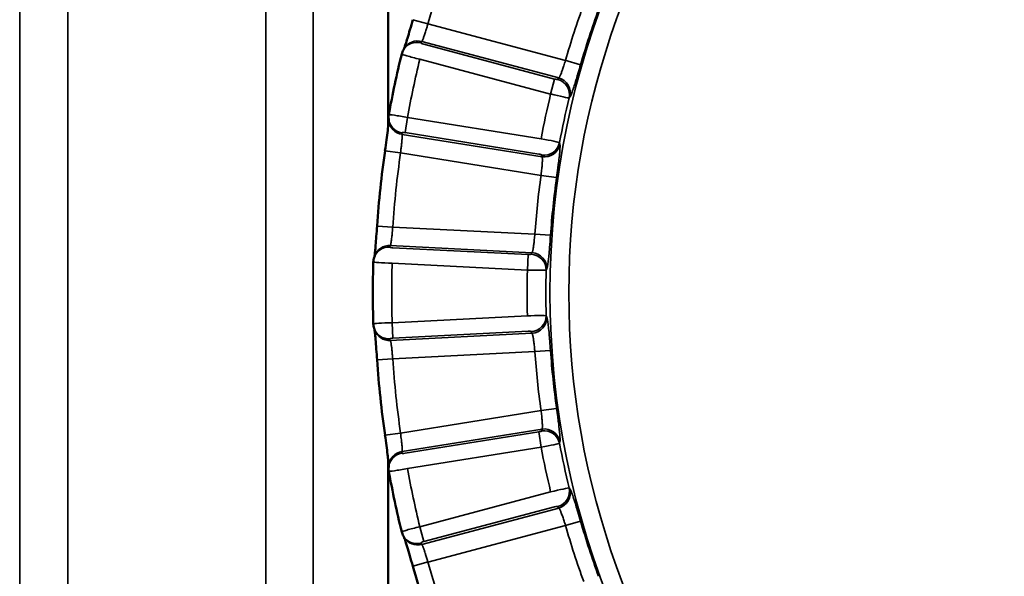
# Model space of a CAD drawing. Header units: millimetres. Extents: x 38 to 2514, y 38 to 1622.
# Tile 31 of 244: x 378 to 394, y 802 to 811. Entities that reach past the tile are written whole.
import ezdxf

# ---------------------------------------------------------------- set-up
doc = ezdxf.new("R2010")
doc.units = ezdxf.units.MM
doc.header["$LTSCALE"] = 7.692308
doc.layers.add('Visible (ISO)', color=7, linetype='Continuous', lineweight=50)
doc.layers.add('Visible Narrow (ISO)', color=7, linetype='Continuous', lineweight=35)

msp = doc.modelspace()

# ---------------------------------------------------------------- linework, layer by layer
at = {"layer": 'Visible (ISO)'}
for p, q in [((384.069, 926.954), (384.069, 808.995)), ((384.069, 803.69), (384.069, 775.343))]:
    msp.add_line(p, q, dxfattribs=at)
for radius, start, end in [(15.984, 166.2345, 169.7655), (15.952, 171.8333, 176.1667), (15.984, 178.2345, 181.7655), (15.952, 183.8333, 188.1667), (15.984, 190.2345, 193.7655), (15.952, 195.8333, 200.1667)]:
    msp.add_arc((399.808, 806.343), radius, start, end, dxfattribs=at)
for centre, major_axis, start_param, end_param in [((384.574, 810.074), (-0.291, 0.072), 6.283173, 6.283267), ((384.131, 806.825), (0.3, -0.01), 3.14158, 3.141675), ((384.374, 803.555), (0.295, 0.053), 3.14158, 3.141675)]:
    msp.add_ellipse(centre, major_axis=major_axis, ratio=0.029972, start_param=start_param, end_param=end_param, dxfattribs=at)
for points, knots in [([(384.319, 810.228), (384.319, 810.228), (384.319, 810.229), (384.321, 810.234), (384.324, 810.242), (384.332, 810.265), (384.338, 810.283), (384.354, 810.332), (384.364, 810.364), (384.387, 810.441), (384.401, 810.488), (384.43, 810.587), (384.445, 810.641), (384.46, 810.695)], [0.01028054, 0.01028054, 0.01028054, 0.01028054, 0.01092593, 0.01092593, 0.01811358, 0.01811358, 0.02865697, 0.02865697, 0.04240447, 0.04240447, 0.05820345, 0.05820345, 0.0749753, 0.0749753, 0.0749753, 0.0749753]), ([(384.017, 808.609), (384.025, 808.666), (384.033, 808.725), (384.048, 808.833), (384.055, 808.885), (384.066, 808.974), (384.071, 809.013), (384.075, 809.056), (384.076, 809.068), (384.077, 809.084), (384.077, 809.09), (384.078, 809.093)], [0, 0, 0, 0, 0.01747251, 0.01747251, 0.03465598, 0.03465598, 0.05137648, 0.05137648, 0.05892111, 0.05892111, 0.0646299, 0.0646299, 0.0646299, 0.0646299]), ([(383.85, 806.923), (383.85, 806.923), (383.85, 806.924), (383.851, 806.929), (383.852, 806.937), (383.855, 806.962), (383.857, 806.981), (383.862, 807.031), (383.865, 807.066), (383.872, 807.146), (383.876, 807.194), (383.883, 807.297), (383.887, 807.353), (383.891, 807.409)], [0.01028054, 0.01028054, 0.01028054, 0.01028054, 0.01092592, 0.01092592, 0.01811354, 0.01811354, 0.02865696, 0.02865696, 0.04240446, 0.04240446, 0.05820343, 0.05820343, 0.0749753, 0.0749753, 0.0749753, 0.0749753]), ([(383.891, 805.276), (383.887, 805.334), (383.883, 805.393), (383.875, 805.502), (383.871, 805.554), (383.863, 805.644), (383.86, 805.683), (383.855, 805.726), (383.853, 805.737), (383.851, 805.753), (383.85, 805.759), (383.85, 805.763)], [0, 0, 0, 0, 0.01747251, 0.01747251, 0.03465598, 0.03465598, 0.05137648, 0.05137648, 0.05892111, 0.05892111, 0.0646299, 0.0646299, 0.0646299, 0.0646299]), ([(384.078, 803.592), (384.078, 803.593), (384.078, 803.593), (384.077, 803.599), (384.077, 803.607), (384.075, 803.631), (384.073, 803.651), (384.067, 803.701), (384.063, 803.735), (384.053, 803.815), (384.047, 803.863), (384.033, 803.965), (384.025, 804.021), (384.017, 804.077)], [0.01028054, 0.01028054, 0.01028054, 0.01028054, 0.01092592, 0.01092592, 0.01811354, 0.01811354, 0.02865696, 0.02865696, 0.04240446, 0.04240446, 0.05820343, 0.05820343, 0.0749753, 0.0749753, 0.0749753, 0.0749753]), ([(384.46, 801.99), (384.445, 802.046), (384.428, 802.103), (384.398, 802.208), (384.383, 802.258), (384.357, 802.344), (384.345, 802.381), (384.332, 802.422), (384.328, 802.433), (384.322, 802.449), (384.32, 802.454), (384.319, 802.457)], [0, 0, 0, 0, 0.01747251, 0.01747251, 0.03465598, 0.03465598, 0.05137648, 0.05137648, 0.05892111, 0.05892111, 0.0646299, 0.0646299, 0.0646299, 0.0646299])]:
    msp.add_open_spline(points, degree=3, knots=knots, dxfattribs=at)
for points in [[(384.283, 810.146), (384.289, 810.17), (384.298, 810.193), (384.31, 810.214)], [(384.31, 810.214), (384.315, 810.221), (384.319, 810.229), (384.324, 810.236)], [(384.076, 809.11), (384.073, 809.134), (384.074, 809.159), (384.078, 809.183)], [(384.079, 809.084), (384.078, 809.092), (384.077, 809.101), (384.076, 809.11)], [(383.831, 806.835), (383.832, 806.859), (383.837, 806.884), (383.844, 806.907)], [(383.844, 806.907), (383.847, 806.915), (383.85, 806.924), (383.853, 806.932)], [(383.844, 805.779), (383.837, 805.802), (383.832, 805.826), (383.831, 805.85)], [(383.853, 805.753), (383.85, 805.762), (383.847, 805.77), (383.844, 805.779)], [(384.078, 803.503), (384.074, 803.527), (384.073, 803.551), (384.076, 803.576)], [(384.076, 803.576), (384.077, 803.584), (384.078, 803.593), (384.079, 803.602)], [(384.31, 802.472), (384.298, 802.493), (384.289, 802.516), (384.283, 802.539)], [(384.324, 802.449), (384.319, 802.457), (384.315, 802.464), (384.31, 802.472)]]:
    msp.add_open_spline(points, degree=3, dxfattribs=at)
at = {"layer": 'Visible Narrow (ISO)'}
for p, q in [((382.122, 775.343), (382.122, 929.943)), ((378.971, 927.247), (378.971, 775.343)), ((378.203, 924.943), (378.203, 775.343)), ((382.872, 775.343), (382.872, 824.843)), ((384.701, 810.627), (384.46, 810.695)), ((386.89, 810.045), (384.701, 810.627)), ((384.589, 810.325), (384.602, 810.347)), ((386.784, 809.767), (384.602, 810.347)), ((386.717, 809.749), (384.635, 810.303)), ((386.654, 809.511), (384.572, 810.065)), ((386.879, 810.048), (387.129, 809.976)), ((386.717, 809.749), (386.654, 809.511)), ((386.784, 809.767), (386.768, 809.744)), ((386.963, 809.47), (386.947, 809.448)), ((384.336, 808.896), (384.375, 809.139)), ((384.375, 809.139), (386.503, 808.798)), ((384.288, 808.869), (384.285, 808.895)), ((384.288, 808.869), (386.517, 808.512)), ((384.336, 808.896), (386.464, 808.555)), ((386.796, 808.737), (386.801, 808.71)), ((384.264, 808.573), (384.017, 808.609)), ((384.264, 808.573), (386.501, 808.215)), ((386.511, 808.539), (386.517, 808.512)), ((386.501, 808.215), (386.748, 808.18)), ((384.14, 807.392), (383.891, 807.409)), ((386.403, 807.278), (384.14, 807.392)), ((386.402, 807.278), (386.651, 807.261)), ((384.094, 807.074), (384.102, 807.099)), ((386.357, 806.984), (384.102, 807.099)), ((386.295, 806.953), (384.143, 807.062)), ((386.295, 806.953), (386.283, 806.707)), ((386.357, 806.984), (386.345, 806.959)), ((386.283, 806.707), (384.131, 806.816)), ((386.593, 806.731), (386.582, 806.706)), ((384.131, 805.869), (386.283, 805.978)), ((384.143, 805.623), (384.131, 805.869)), ((386.582, 805.979), (386.593, 805.954)), ((384.102, 805.587), (386.357, 805.701)), ((384.143, 805.623), (386.295, 805.732)), ((386.345, 805.727), (386.357, 805.701)), ((384.102, 805.587), (384.094, 805.612)), ((384.14, 805.293), (386.403, 805.408)), ((386.403, 805.408), (386.651, 805.425)), ((384.14, 805.293), (383.891, 805.276)), ((386.501, 804.47), (384.264, 804.112)), ((386.501, 804.47), (386.748, 804.505)), ((386.517, 804.174), (384.288, 803.817)), ((386.464, 804.13), (384.336, 803.789)), ((386.464, 804.13), (386.503, 803.887)), ((386.517, 804.174), (386.511, 804.146)), ((384.264, 804.112), (384.017, 804.077)), ((386.801, 803.975), (386.796, 803.948)), ((384.285, 803.791), (384.288, 803.817)), ((386.503, 803.887), (384.375, 803.546)), ((386.947, 803.238), (386.963, 803.215)), ((384.572, 802.62), (386.654, 803.174)), ((384.602, 802.338), (386.784, 802.918)), ((384.635, 802.382), (386.717, 802.936)), ((386.768, 802.941), (386.784, 802.918)), ((384.635, 802.382), (384.572, 802.62)), ((384.701, 802.058), (386.89, 802.641)), ((386.89, 802.641), (387.13, 802.71)), ((384.602, 802.338), (384.589, 802.361)), ((384.703, 802.059), (384.46, 801.99))]:
    msp.add_line(p, q, dxfattribs=at)
msp.add_circle((399.808, 806.343), 13.165, dxfattribs=at)
for radius, start, end in [(12.865, 101.7609, 258.2391), (15.702, 159.8333, 164.1667), (13.438, 159.9907, 164.0093), (13.188, 159.9907, 164.0093), (15.684, 166.2703, 169.7297), (13.53, 166.4567, 169.5433), (13.23, 166.4268, 169.5732), (15.702, 171.8333, 176.1667), (13.438, 171.9907, 176.0093), (13.188, 171.9907, 176.0093), (15.684, 178.2703, 181.7297), (13.53, 178.4567, 181.5433), (13.23, 178.4268, 181.5732), (13.438, 183.9907, 188.0093), (13.188, 183.9907, 188.0093), (15.702, 183.8333, 188.1667), (13.53, 190.4567, 193.5433), (13.23, 190.4268, 193.5732), (15.684, 190.2703, 193.7297), (13.438, 195.9907, 200.0093), (13.188, 195.9907, 200.0093), (15.702, 195.8333, 200.1667)]:
    msp.add_arc((399.808, 806.343), radius, start, end, dxfattribs=at)
for centre, major_axis, ratio, start_param, end_param in [((384.526, 810.087), (-0.216, 0.127), 0.983666, 4.978868, 6.283144), ((384.539, 810.11), (-0.215, 0.127), 0.983653, 4.980313, 6.283184), ((384.637, 810.312), (-0.0483, 0.0129), 0.176225, 6.234321, 7.857242), ((384.574, 810.074), (-0.291, 0.072), 0.029972, 0.000082, 1.570883), ((386.72, 809.758), (-0.0483, 0.0129), 0.176316, 1.575494, 3.075836), ((386.704, 809.506), (0.204, -0.145), 0.982743, 0.386672, 1.9226), ((386.721, 809.529), (0.204, -0.145), 0.982722, 0.386424, 1.924252), ((386.656, 809.52), (-0.291, 0.071), 0.028764, 1.57089, 3.071873), ((384.374, 809.13), (-0.295, 0.052), 0.029968, 4.712299, 6.283132), ((384.324, 809.138), (-0.248, -0.028), 0.983666, 0, 1.304318), ((384.327, 809.112), (-0.248, -0.028), 0.983653, 0, 1.302871), ((384.335, 808.887), (-0.0494, 0.0079), 0.176333, 4.709078, 6.331716), ((386.501, 808.79), (-0.295, 0.053), 0.028769, 3.211312, 4.712293), ((386.55, 808.782), (0.245, 0.049), 0.982743, 4.360586, 5.896514), ((386.556, 808.755), (0.245, 0.05), 0.982722, 4.358933, 5.89676), ((386.462, 808.546), (-0.0494, 0.0079), 0.176261, 3.207208, 4.707216), ((384.081, 806.828), (-0.237, 0.079), 0.983666, 4.978868, 6.283144), ((384.09, 806.853), (-0.237, 0.079), 0.983653, 4.980313, 6.283184), ((384.144, 807.071), (0.05, -0.0026), 0.176224, 3.092726, 4.715655), ((386.296, 806.962), (0.05, -0.0026), 0.176317, 4.717086, 6.217428), ((386.333, 806.713), (0.229, -0.099), 0.982743, 0.386672, 1.9226), ((386.344, 806.739), (0.229, -0.1), 0.982722, 0.386424, 1.924252), ((384.131, 806.825), (0.3, -0.01), 0.029972, 3.141675, 4.712476), ((386.283, 806.716), (0.3, -0.009), 0.028766, 4.7125, 6.213461), ((384.131, 805.86), (0.3, 0.01), 0.029968, 1.570706, 3.141539), ((386.283, 805.97), (0.3, 0.009), 0.028769, 0.06972, 1.5707), ((386.333, 805.973), (0.229, 0.099), 0.982743, 4.360586, 5.896514), ((386.344, 805.947), (0.229, 0.1), 0.982722, 4.358933, 5.89676), ((384.081, 805.858), (-0.237, -0.079), 0.983666, 0, 1.304318), ((384.09, 805.833), (-0.237, -0.079), 0.983653, 0, 1.302871), ((386.295, 805.724), (0.05, 0.0026), 0.176261, 0.065616, 1.565624), ((384.144, 805.615), (0.05, 0.0026), 0.176333, 1.567486, 3.190123), ((386.462, 804.139), (0.0494, 0.0079), 0.176317, 4.717086, 6.217428), ((386.55, 803.903), (0.245, -0.049), 0.982743, 0.386672, 1.9226), ((386.556, 803.931), (0.245, -0.05), 0.982722, 0.386424, 1.924252), ((384.327, 803.574), (-0.248, 0.028), 0.983653, 4.980313, 6.283184), ((386.501, 803.896), (0.295, 0.053), 0.028764, 4.712483, 6.213466), ((384.324, 803.548), (-0.248, 0.028), 0.983666, 4.978868, 6.283144), ((384.335, 803.798), (0.0494, 0.0079), 0.176224, 3.092726, 4.715655), ((384.374, 803.555), (0.295, 0.053), 0.029972, 3.141675, 4.712476), ((386.656, 803.166), (0.291, 0.071), 0.028769, 0.06972, 1.5707), ((386.704, 803.179), (0.204, 0.145), 0.982743, 4.360586, 5.896514), ((386.721, 803.156), (0.204, 0.145), 0.982722, 4.358933, 5.89676), ((386.719, 802.928), (0.0484, 0.0129), 0.176261, 0.065616, 1.565624), ((384.574, 802.612), (0.291, 0.072), 0.029968, 1.570706, 3.141539), ((384.526, 802.598), (-0.216, -0.127), 0.983666, 0, 1.304318), ((384.539, 802.576), (-0.215, -0.127), 0.983653, 0, 1.302871), ((384.637, 802.374), (0.0483, 0.0129), 0.176333, 1.567486, 3.190123)]:
    msp.add_ellipse(centre, major_axis=major_axis, ratio=ratio, start_param=start_param, end_param=end_param, dxfattribs=at)
for points, knots in [([(384.602, 810.347), (384.605, 810.351), (384.609, 810.356), (384.613, 810.366), (384.614, 810.368), (384.618, 810.376), (384.621, 810.384), (384.627, 810.398), (384.63, 810.405), (384.635, 810.42), (384.639, 810.429), (384.645, 810.449), (384.649, 810.46), (384.656, 810.481), (384.66, 810.492), (384.667, 810.516), (384.671, 810.528), (384.675, 810.542), (384.676, 810.543), (384.681, 810.56), (384.685, 810.575), (384.694, 810.603), (384.697, 810.615), (384.701, 810.627)], [0.0000002, 0.0000002, 0.0000002, 0.0000002, 0.1566324, 0.1566324, 0.2, 0.2, 0.314716, 0.314716, 0.4, 0.4, 0.5, 0.5, 0.6, 0.6, 0.6942539, 0.6942539, 0.789159, 0.789159, 0.8, 0.8, 0.9143483, 0.9143483, 1, 1, 1, 1]), ([(386.89, 810.045), (386.886, 810.03), (386.881, 810.017), (386.873, 809.989), (386.868, 809.975), (386.861, 809.952), (386.858, 809.942), (386.851, 809.922), (386.848, 809.912), (386.843, 809.898), (386.841, 809.892), (386.836, 809.877), (386.832, 809.868), (386.826, 809.85), (386.823, 809.842), (386.819, 809.833), (386.818, 809.832), (386.816, 809.825), (386.813, 809.82), (386.809, 809.81), (386.807, 809.805), (386.803, 809.797), (386.802, 809.794), (386.798, 809.786), (386.795, 809.781), (386.79, 809.774), (386.788, 809.771), (386.785, 809.768), (386.784, 809.767), (386.784, 809.767)], [0, 0, 0, 0, 0.1, 0.1, 0.2, 0.2, 0.27638, 0.27638, 0.353134, 0.353134, 0.4, 0.4, 0.489783, 0.489783, 0.584595, 0.584595, 0.6, 0.6, 0.671422, 0.671422, 0.741655, 0.741655, 0.8, 0.8, 0.889311, 0.889311, 0.980228, 0.980228, 1, 1, 1, 1]), ([(387.13, 809.976), (387.117, 809.931), (387.104, 809.888), (387.092, 809.847), (387.09, 809.84), (387.088, 809.833), (387.086, 809.826), (387.076, 809.793), (387.066, 809.76), (387.057, 809.729), (387.053, 809.716), (387.049, 809.703), (387.045, 809.691), (387.034, 809.657), (387.025, 809.628), (387.016, 809.602), (387.015, 809.597), (387.013, 809.592), (387.011, 809.588), (387.002, 809.559), (386.993, 809.535), (386.985, 809.515), (386.977, 809.495), (386.969, 809.479), (386.963, 809.47)], [0, 0, 0, 0, 0.172042, 0.172042, 0.172042, 0.2, 0.2, 0.2, 0.339478, 0.339478, 0.339478, 0.4, 0.4, 0.4, 0.56844, 0.56844, 0.56844, 0.6, 0.6, 0.6, 0.8, 0.8, 0.8, 1, 1, 1, 1]), ([(384.264, 808.573), (384.266, 808.588), (384.268, 808.602), (384.271, 808.627), (384.273, 808.637), (384.275, 808.659), (384.276, 808.67), (384.279, 808.691), (384.28, 808.701), (384.281, 808.713), (384.281, 808.715), (384.283, 808.729), (384.284, 808.741), (384.286, 808.76), (384.287, 808.766), (384.288, 808.78), (384.288, 808.787), (384.289, 808.801), (384.29, 808.807), (384.29, 808.814), (384.29, 808.814), (384.29, 808.82), (384.291, 808.825), (384.291, 808.834), (384.291, 808.839), (384.291, 808.844), (384.291, 808.846), (384.291, 808.852), (384.29, 808.856), (384.289, 808.864), (384.289, 808.866), (384.288, 808.869)], [0, 0, 0, 0, 0.0959979, 0.0959979, 0.1666667, 0.1666667, 0.2431299, 0.2431299, 0.3197646, 0.3197646, 0.3333333, 0.3333333, 0.4361922, 0.4361922, 0.5, 0.5, 0.5790764, 0.5790764, 0.6601929, 0.6601929, 0.6666667, 0.6666667, 0.7386144, 0.7386144, 0.8083929, 0.8083929, 0.8333333, 0.8333333, 0.9214591, 0.9214591, 1, 1, 1, 1]), ([(386.801, 808.71), (386.803, 808.701), (386.804, 808.684), (386.803, 808.663), (386.802, 808.641), (386.801, 808.613), (386.798, 808.581), (386.795, 808.548), (386.791, 808.511), (386.786, 808.469), (386.782, 808.436), (386.777, 808.4), (386.773, 808.362), (386.771, 808.352), (386.77, 808.342), (386.769, 808.332), (386.762, 808.283), (386.755, 808.233), (386.748, 808.18)], [0, 0, 0, 0, 0.2, 0.2, 0.2, 0.4, 0.4, 0.4, 0.6, 0.6, 0.6, 0.757686, 0.757686, 0.757686, 0.8, 0.8, 0.8, 1, 1, 1, 1]), ([(386.517, 808.512), (386.519, 808.508), (386.52, 808.503), (386.521, 808.493), (386.522, 808.489), (386.523, 808.478), (386.523, 808.47), (386.523, 808.454), (386.523, 808.447), (386.522, 808.43), (386.521, 808.42), (386.52, 808.399), (386.519, 808.388), (386.517, 808.365), (386.516, 808.352), (386.514, 808.327), (386.512, 808.313), (386.509, 808.284), (386.507, 808.268), (386.504, 808.24), (386.503, 808.227), (386.501, 808.215)], [0, 0, 0, 0, 0.132591, 0.132591, 0.2, 0.2, 0.311618, 0.311618, 0.4, 0.4, 0.5, 0.5, 0.6, 0.6, 0.7, 0.7, 0.8, 0.8, 0.913661, 0.913661, 1, 1, 1, 1]), ([(384.102, 807.099), (384.104, 807.102), (384.106, 807.108), (384.109, 807.119), (384.11, 807.121), (384.112, 807.13), (384.113, 807.138), (384.116, 807.153), (384.117, 807.16), (384.119, 807.177), (384.12, 807.186), (384.123, 807.207), (384.124, 807.218), (384.127, 807.241), (384.128, 807.252), (384.13, 807.277), (384.131, 807.29), (384.133, 807.304), (384.133, 807.305), (384.134, 807.323), (384.136, 807.339), (384.138, 807.368), (384.139, 807.38), (384.14, 807.392)], [0.0000002, 0.0000002, 0.0000002, 0.0000002, 0.1566436, 0.1566436, 0.2, 0.2, 0.3152156, 0.3152156, 0.4, 0.4, 0.5, 0.5, 0.6, 0.6, 0.6945964, 0.6945964, 0.7898716, 0.7898716, 0.8, 0.8, 0.9145153, 0.9145153, 1, 1, 1, 1]), ([(386.403, 807.278), (386.401, 807.263), (386.4, 807.249), (386.397, 807.22), (386.396, 807.206), (386.393, 807.181), (386.392, 807.171), (386.39, 807.15), (386.389, 807.14), (386.387, 807.125), (386.386, 807.119), (386.384, 807.103), (386.383, 807.093), (386.38, 807.075), (386.379, 807.066), (386.377, 807.056), (386.377, 807.055), (386.376, 807.048), (386.375, 807.042), (386.372, 807.032), (386.371, 807.027), (386.369, 807.018), (386.368, 807.014), (386.366, 807.006), (386.364, 807.001), (386.361, 806.992), (386.359, 806.989), (386.357, 806.985), (386.357, 806.985), (386.357, 806.984)], [0, 0, 0, 0, 0.1, 0.1, 0.2, 0.2, 0.275986, 0.275986, 0.352358, 0.352358, 0.4, 0.4, 0.489359, 0.489359, 0.583727, 0.583727, 0.6, 0.6, 0.671408, 0.671408, 0.741635, 0.741635, 0.8, 0.8, 0.889332, 0.889332, 0.980272, 0.980272, 1, 1, 1, 1]), ([(386.651, 807.261), (386.648, 807.214), (386.645, 807.17), (386.642, 807.127), (386.641, 807.12), (386.64, 807.112), (386.64, 807.105), (386.637, 807.071), (386.634, 807.036), (386.631, 807.005), (386.63, 806.991), (386.629, 806.977), (386.628, 806.964), (386.624, 806.929), (386.621, 806.898), (386.618, 806.871), (386.618, 806.866), (386.617, 806.861), (386.616, 806.856), (386.613, 806.826), (386.609, 806.801), (386.605, 806.779), (386.602, 806.758), (386.598, 806.741), (386.593, 806.731)], [0, 0, 0, 0, 0.171583, 0.171583, 0.171583, 0.2, 0.2, 0.2, 0.339011, 0.339011, 0.339011, 0.4, 0.4, 0.4, 0.567757, 0.567757, 0.567757, 0.6, 0.6, 0.6, 0.8, 0.8, 0.8, 1, 1, 1, 1]), ([(386.593, 805.954), (386.597, 805.945), (386.601, 805.93), (386.605, 805.908), (386.609, 805.886), (386.613, 805.859), (386.617, 805.827), (386.62, 805.795), (386.624, 805.758), (386.628, 805.716), (386.631, 805.682), (386.634, 805.646), (386.638, 805.608), (386.638, 805.598), (386.639, 805.588), (386.64, 805.577), (386.644, 805.529), (386.648, 805.478), (386.651, 805.425)], [0, 0, 0, 0, 0.2, 0.2, 0.2, 0.4, 0.4, 0.4, 0.6, 0.6, 0.6, 0.757686, 0.757686, 0.757686, 0.8, 0.8, 0.8, 1, 1, 1, 1]), ([(386.357, 805.701), (386.359, 805.698), (386.361, 805.693), (386.365, 805.683), (386.366, 805.68), (386.369, 805.669), (386.371, 805.661), (386.374, 805.646), (386.375, 805.638), (386.378, 805.622), (386.38, 805.612), (386.383, 805.592), (386.384, 805.581), (386.387, 805.557), (386.389, 805.545), (386.392, 805.519), (386.393, 805.506), (386.396, 805.477), (386.398, 805.461), (386.4, 805.432), (386.402, 805.42), (386.403, 805.408)], [0, 0, 0, 0, 0.132591, 0.132591, 0.2, 0.2, 0.311618, 0.311618, 0.4, 0.4, 0.5, 0.5, 0.6, 0.6, 0.7, 0.7, 0.8, 0.8, 0.913661, 0.913661, 1, 1, 1, 1]), ([(384.14, 805.293), (384.139, 805.308), (384.138, 805.322), (384.136, 805.347), (384.135, 805.357), (384.133, 805.379), (384.132, 805.39), (384.13, 805.411), (384.129, 805.421), (384.128, 805.433), (384.128, 805.435), (384.126, 805.449), (384.125, 805.461), (384.123, 805.48), (384.122, 805.486), (384.12, 805.5), (384.119, 805.507), (384.117, 805.521), (384.116, 805.527), (384.115, 805.534), (384.115, 805.534), (384.114, 805.54), (384.114, 805.545), (384.112, 805.554), (384.111, 805.558), (384.11, 805.564), (384.109, 805.565), (384.108, 805.571), (384.107, 805.575), (384.104, 805.582), (384.103, 805.585), (384.102, 805.587)], [0, 0, 0, 0, 0.0959976, 0.0959976, 0.1666667, 0.1666667, 0.2431297, 0.2431297, 0.3197643, 0.3197643, 0.3333333, 0.3333333, 0.4361916, 0.4361916, 0.5, 0.5, 0.5790763, 0.5790763, 0.6601927, 0.6601927, 0.6666667, 0.6666667, 0.7386145, 0.7386145, 0.808393, 0.808393, 0.8333333, 0.8333333, 0.9214592, 0.9214592, 1, 1, 1, 1]), ([(386.501, 804.47), (386.503, 804.456), (386.505, 804.441), (386.508, 804.413), (386.51, 804.398), (386.512, 804.374), (386.513, 804.363), (386.515, 804.343), (386.516, 804.333), (386.518, 804.317), (386.518, 804.312), (386.519, 804.296), (386.52, 804.286), (386.521, 804.267), (386.522, 804.258), (386.522, 804.248), (386.522, 804.247), (386.523, 804.24), (386.523, 804.234), (386.523, 804.223), (386.523, 804.218), (386.523, 804.209), (386.522, 804.206), (386.522, 804.196), (386.521, 804.191), (386.52, 804.182), (386.519, 804.179), (386.518, 804.175), (386.517, 804.174), (386.517, 804.174)], [0, 0, 0, 0, 0.1, 0.1, 0.2, 0.2, 0.275983, 0.275983, 0.352352, 0.352352, 0.4, 0.4, 0.489336, 0.489336, 0.583679, 0.583679, 0.6, 0.6, 0.67141, 0.67141, 0.741638, 0.741638, 0.8, 0.8, 0.889332, 0.889332, 0.980273, 0.980273, 1, 1, 1, 1]), ([(386.748, 804.505), (386.755, 804.459), (386.761, 804.415), (386.766, 804.372), (386.767, 804.365), (386.768, 804.358), (386.769, 804.351), (386.774, 804.316), (386.778, 804.282), (386.782, 804.251), (386.783, 804.237), (386.785, 804.223), (386.786, 804.21), (386.791, 804.175), (386.794, 804.145), (386.796, 804.118), (386.797, 804.112), (386.797, 804.107), (386.798, 804.103), (386.801, 804.072), (386.802, 804.047), (386.803, 804.025), (386.804, 804.003), (386.803, 803.985), (386.801, 803.975)], [0, 0, 0, 0, 0.171578, 0.171578, 0.171578, 0.2, 0.2, 0.2, 0.339013, 0.339013, 0.339013, 0.4, 0.4, 0.4, 0.56773, 0.56773, 0.56773, 0.6, 0.6, 0.6, 0.8, 0.8, 0.8, 1, 1, 1, 1]), ([(384.288, 803.817), (384.289, 803.821), (384.29, 803.827), (384.291, 803.838), (384.291, 803.84), (384.291, 803.85), (384.291, 803.858), (384.29, 803.873), (384.29, 803.88), (384.289, 803.897), (384.288, 803.906), (384.286, 803.927), (384.285, 803.938), (384.283, 803.961), (384.281, 803.972), (384.279, 803.997), (384.277, 804.01), (384.275, 804.024), (384.275, 804.025), (384.273, 804.043), (384.271, 804.059), (384.268, 804.087), (384.266, 804.1), (384.264, 804.112)], [0.0000002, 0.0000002, 0.0000002, 0.0000002, 0.156644, 0.156644, 0.2, 0.2, 0.3152154, 0.3152154, 0.4, 0.4, 0.5, 0.5, 0.6, 0.6, 0.6945965, 0.6945965, 0.7898717, 0.7898717, 0.8, 0.8, 0.9145154, 0.9145154, 1, 1, 1, 1]), ([(386.963, 803.215), (386.969, 803.207), (386.976, 803.193), (386.984, 803.173), (386.992, 803.152), (387.002, 803.126), (387.012, 803.096), (387.023, 803.065), (387.034, 803.03), (387.047, 802.989), (387.057, 802.957), (387.067, 802.922), (387.078, 802.886), (387.081, 802.876), (387.084, 802.866), (387.087, 802.856), (387.101, 802.809), (387.115, 802.761), (387.13, 802.71)], [0, 0, 0, 0, 0.2, 0.2, 0.2, 0.4, 0.4, 0.4, 0.6, 0.6, 0.6, 0.757672, 0.757672, 0.757672, 0.8, 0.8, 0.8, 1, 1, 1, 1]), ([(386.784, 802.918), (386.787, 802.916), (386.79, 802.911), (386.796, 802.903), (386.798, 802.899), (386.803, 802.89), (386.806, 802.882), (386.813, 802.868), (386.815, 802.861), (386.822, 802.845), (386.825, 802.836), (386.833, 802.817), (386.836, 802.806), (386.844, 802.784), (386.848, 802.772), (386.856, 802.748), (386.86, 802.735), (386.869, 802.707), (386.874, 802.692), (386.883, 802.665), (386.886, 802.653), (386.89, 802.641)], [0, 0, 0, 0, 0.132573, 0.132573, 0.2, 0.2, 0.311579, 0.311579, 0.4, 0.4, 0.5, 0.5, 0.6, 0.6, 0.7, 0.7, 0.8, 0.8, 0.913648, 0.913648, 1, 1, 1, 1]), ([(384.701, 802.058), (384.697, 802.073), (384.693, 802.086), (384.685, 802.11), (384.682, 802.12), (384.676, 802.141), (384.673, 802.151), (384.666, 802.172), (384.663, 802.182), (384.66, 802.193), (384.659, 802.194), (384.655, 802.209), (384.651, 802.22), (384.645, 802.237), (384.643, 802.244), (384.638, 802.257), (384.636, 802.264), (384.631, 802.277), (384.629, 802.283), (384.627, 802.289), (384.626, 802.289), (384.624, 802.295), (384.622, 802.299), (384.619, 802.308), (384.617, 802.312), (384.615, 802.317), (384.614, 802.318), (384.612, 802.324), (384.609, 802.328), (384.606, 802.334), (384.604, 802.336), (384.602, 802.338)], [0, 0, 0, 0, 0.0959972, 0.0959972, 0.1666667, 0.1666667, 0.2431295, 0.2431295, 0.3197639, 0.3197639, 0.3333333, 0.3333333, 0.4361909, 0.4361909, 0.5, 0.5, 0.5790761, 0.5790761, 0.6601924, 0.6601924, 0.6666667, 0.6666667, 0.7386145, 0.7386145, 0.8083932, 0.8083932, 0.8333333, 0.8333333, 0.9214593, 0.9214593, 1, 1, 1, 1])]:
    msp.add_open_spline(points, degree=3, knots=knots, dxfattribs=at)

doc.saveas('drawing.dxf')
